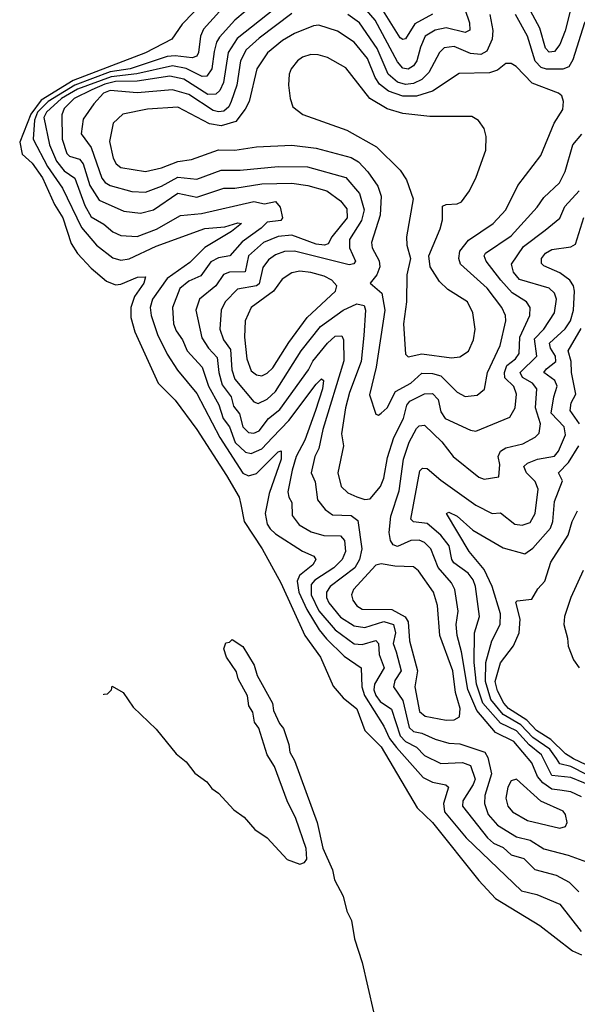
# Model space of a CAD drawing. Extents: x 1552033 to 1694788, y 811965 to 917215.
# Tile 229 of 256: x 1574271 to 1576329, y 885584 to 889216. Entities that reach past the tile are written whole.
import ezdxf

# ---------------------------------------------------------------- set-up
doc = ezdxf.new("R2010")
doc.units = 0

msp = doc.modelspace()

# ---------------------------------------------------------------- linework, layer by layer
at = {"layer": '0CON20XD'}
for points in [[(1574955, 889285.4), (1574870.8, 889199.2), (1574832.2, 889145), (1574735, 889093.5), (1574468.3, 888991.7), (1574351, 888919), (1574311.8, 888868.2), (1574271.2, 888765), (1574280.8, 888720.8), (1574316.7, 888686.7), (1574355, 888633), (1574399.9, 888535), (1574430.9, 888485), (1574460.7, 888390.7), (1574485, 888354.1), (1574535, 888299.3), (1574591.8, 888251.8), (1574625, 888238.7), (1574645, 888240.3), (1574706.1, 888266.1), (1574735, 888267.5), (1574728.8, 888245), (1574695.2, 888195), (1574681.1, 888155), (1574681.9, 888118.1), (1574695.8, 888065), (1574782.5, 887875), (1574845, 887812.5), (1574925, 887704.5), (1575034.6, 887535), (1575080.7, 887455), (1575087.8, 887427.8), (1575100, 887365), (1575166.1, 887265), (1575235, 887138.5), (1575323.8, 886945), (1575380.8, 886865), (1575428.2, 886758.2), (1575465, 886715.5), (1575515, 886674.5), (1575544.8, 886595), (1575605, 886533.6), (1575738.6, 886308.6), (1575795, 886254.6), (1575965, 886041.1), (1576026.8, 885975), (1576191.1, 885875), (1576311.4, 885781.4), (1576345, 885767)], [(1575067.5, 889312.5), (1574949.3, 889180.7), (1574938.1, 889155), (1574931.6, 889095), (1574925, 889082.2), (1574907.5, 889075), (1574845, 889083.3), (1574815, 889080), (1574679.1, 889035), (1574605, 889023.4), (1574475, 888974.8), (1574376.8, 888915), (1574336.9, 888875), (1574325.5, 888845.5), (1574320.4, 888775), (1574373.8, 888675), (1574429.1, 888595), (1574499.5, 888449.5), (1574554.2, 888385), (1574615, 888338), (1574645, 888328.7), (1574675, 888334.1), (1574775, 888380.5), (1574955, 888445.9), (1575027.9, 888452.1), (1575076.7, 888466.7), (1575089.4, 888465), (1575052.7, 888435), (1574955, 888375.5), (1574899, 888321), (1574815, 888261.7), (1574761.8, 888185), (1574753.3, 888155), (1574756.4, 888125), (1574779.5, 888055), (1574815, 887982.7), (1574853.8, 887923.8), (1574925, 887837.9), (1575009.6, 887675), (1575095, 887543.7), (1575115, 887533.6), (1575145, 887542.9), (1575225, 887622.2), (1575236.3, 887626.3), (1575236.2, 887595), (1575191.8, 887468.2), (1575176.6, 887395), (1575184.8, 887355), (1575195, 887338.4), (1575215, 887319.7), (1575315, 887255.7), (1575357, 887237), (1575363.9, 887225), (1575353.1, 887205), (1575303.9, 887166.1), (1575295.1, 887145), (1575301.8, 887105), (1575330.8, 887040.8), (1575375.8, 886965.8), (1575403, 886933), (1575469, 886869), (1575531.3, 886825), (1575534.4, 886755.6), (1575544.1, 886724.1), (1575615, 886609.8), (1575636, 886565), (1575661.3, 886531.3), (1575760.7, 886420.7), (1575795, 886404), (1575843.6, 886393.6), (1575853.6, 886385), (1575834.9, 886325), (1575839.4, 886295), (1575919, 886199), (1576123.1, 886003.1), (1576180, 885990), (1576265, 885954.3), (1576342.8, 885852.8)], [(1575268.1, 889301.9), (1575073.2, 889146.8), (1575040.5, 889095), (1575023.5, 888985), (1575009.4, 888955), (1574995, 888941.5), (1574965, 888940.5), (1574877, 888997), (1574825, 889007.8), (1574705, 888989.3), (1574625, 888988), (1574585, 888978.6), (1574537.5, 888957.5), (1574472.8, 888925), (1574435, 888889.2), (1574426.3, 888865), (1574428.1, 888775), (1574445, 888722.4), (1574455, 888713), (1574491.8, 888701.8), (1574504.9, 888684.9), (1574529.6, 888605), (1574565, 888550), (1574655, 888510.6), (1574717.2, 888502.8), (1574765, 888515.2), (1574855, 888575.8), (1574925, 888562.1), (1575025, 888594.4), (1575064.8, 888594.8), (1575165, 888610.7), (1575275, 888613.3), (1575335.1, 888605.1), (1575405, 888584.8), (1575455, 888548.4), (1575478.5, 888518.5), (1575479.5, 888485), (1575423.5, 888415), (1575410, 888390), (1575395.8, 888384.2), (1575365, 888387.7), (1575275, 888421.8), (1575225, 888416.9), (1575171.4, 888395), (1575115.6, 888345), (1575103.8, 888286.2), (1575045, 888285.5), (1575023.5, 888276.5), (1574994.8, 888235), (1574934.8, 888185), (1574921.6, 888145), (1574943.3, 888043.3), (1574967.5, 888005), (1575000.5, 887970.5), (1575005.6, 887915), (1575018.9, 887868.9), (1575052, 887825), (1575060.6, 887790.6), (1575083, 887763), (1575095.2, 887715), (1575115, 887694.1), (1575135, 887691.7), (1575155, 887699.4), (1575189.6, 887745), (1575231.2, 887778.8), (1575336.6, 887925), (1575353.1, 887956.9), (1575407, 888023)], [(1575103.8, 889246.2), (1575065.5, 889214.5), (1575008.4, 889151.6), (1574997.2, 889132.8), (1574989.3, 889099.3), (1574980.7, 889035), (1574961.7, 889008.3), (1574945, 889006.5), (1574885, 889036.2), (1574835, 889045.6), (1574703.1, 889016.9), (1574609.4, 889005), (1574485, 888959.8), (1574425, 888925.1), (1574369.6, 888875), (1574359.9, 888855), (1574381.8, 888755), (1574407.1, 888695), (1574435, 888658.4), (1574475, 888631.8), (1574511.2, 888531.2), (1574535, 888488.7), (1574582.1, 888462.1), (1574615, 888433.2), (1574645, 888420.2), (1574705, 888416.7), (1574775.8, 888444.2), (1574865, 888494.4), (1574941.6, 888501.6), (1575135, 888546.2), (1575175, 888536.8), (1575215, 888546.2), (1575232.3, 888525), (1575240.5, 888485), (1575234.8, 888475.2), (1575185, 888469.6), (1575162.9, 888447.1), (1575092.6, 888397.4), (1575046.5, 888345), (1575005, 888338.2), (1574976.3, 888323.7), (1574939.1, 888270.9), (1574895, 888252.1), (1574862.5, 888225), (1574834.8, 888155), (1574838.9, 888095), (1574848.2, 888068.2), (1574871.7, 888035), (1574889.4, 887995), (1574944.8, 887935), (1574967.9, 887865), (1575005.9, 887795.9), (1575022.1, 887745), (1575045, 887714.1), (1575066.8, 887656.8), (1575105, 887621), (1575125, 887615.6), (1575165, 887632.8), (1575204.6, 887675.4), (1575265, 887737.4), (1575365, 887871.8), (1575385, 887892.1), (1575392.1, 887885), (1575388.2, 887855), (1575362.4, 887775), (1575323.7, 887665), (1575291.2, 887605), (1575276.4, 887555), (1575261.3, 887475), (1575264.1, 887455), (1575275.9, 887435), (1575277.3, 887387.3), (1575302.8, 887352.8), (1575347.1, 887327.1), (1575393.9, 887313.9), (1575455, 887311.9), (1575470, 887295), (1575473.8, 887255), (1575461.5, 887225), (1575431, 887195), (1575360.5, 887149.5), (1575346.6, 887133.4), (1575346.7, 887095), (1575375, 887035.2), (1575436, 886966), (1575505, 886914.1), (1575535, 886911.3), (1575585, 886926.1), (1575595.2, 886915.2), (1575597.2, 886875), (1575616.5, 886825), (1575580, 886765), (1575578.2, 886745), (1575585, 886723.4), (1575601.7, 886701.7), (1575642.7, 886672.7), (1575675, 886574.2), (1575695, 886554.1), (1575735, 886532.8), (1575765, 886502), (1575825, 886473), (1575905, 886476.8), (1575935.1, 886465.1), (1575951.4, 886415), (1575945.2, 886395), (1575907.1, 886335), (1575905.2, 886315), (1575997.9, 886197.9), (1576019.1, 886179.1), (1576055, 886163), (1576085, 886135.2), (1576132.1, 886122.1), (1576171.8, 886081.8), (1576251.2, 886061.2), (1576298.5, 886035), (1576335, 885999.1)], [(1575913.3, 889255), (1575931.4, 889205), (1575932.7, 889177.3), (1575915, 889169.5), (1575845, 889185.7), (1575805, 889177.7), (1575767.3, 889155), (1575750.8, 889115), (1575736.8, 889065), (1575725, 889045.8), (1575705, 889033.5), (1575685, 889037.3), (1575665, 889061.2), (1575583.2, 889215), (1575535, 889269.3)], [(1575795, 889236.1), (1575729.1, 889200.9), (1575695, 889145.4), (1575685, 889142.6), (1575675, 889149.7), (1575608, 889258)], [(1576386.4, 889245), (1576354.9, 889205.1), (1576312.4, 889067.6), (1576297.2, 889042.8), (1576275, 889034.2), (1576215, 889033.8), (1576195, 889039.5), (1576173.6, 889063.6), (1576145.5, 889155), (1576100.4, 889235)], [(1576305, 889257.1), (1576284.3, 889175), (1576265, 889125.3), (1576245, 889098.6), (1576225, 889096.3), (1576211.7, 889111.7), (1576191, 889185), (1576147, 889265)], [(1575275, 889239.6), (1575155, 889148.6), (1575107.4, 889105), (1575086, 889064), (1575072.1, 888975), (1575052.1, 888915), (1575042.5, 888895), (1575025, 888879.4), (1575005, 888875.9), (1574985, 888881.4), (1574895, 888940.7), (1574835, 888958.1), (1574705, 888946.9), (1574605, 888954.5), (1574580.5, 888945), (1574545, 888905.3), (1574505, 888849.5), (1574497.7, 888795), (1574534.6, 888744.6), (1574575, 888632.2), (1574586.1, 888616.1), (1574605.1, 888605.1), (1574685, 888582.1), (1574735, 888580.6), (1574795, 888602.1), (1574855, 888635.4), (1574925, 888628.4), (1575015, 888661.7), (1575085, 888661.2), (1575225, 888675.2), (1575333.9, 888673.9), (1575474.5, 888634.5), (1575525.4, 888575.4), (1575542.3, 888515), (1575532.6, 888475), (1575487.8, 888405), (1575488.8, 888375), (1575510, 888325), (1575504.8, 888315.2), (1575487.4, 888312.6), (1575285, 888362.4), (1575248.8, 888361.2), (1575215, 888348.7), (1575189.8, 888330.2), (1575168.2, 888301.8), (1575155, 888242.3), (1575145, 888234.9), (1575075, 888222.6), (1575029.8, 888175), (1575014.8, 888145), (1575010.4, 888075), (1575023.6, 888035), (1575049.5, 887999.5), (1575054.6, 887925), (1575065, 887890.6), (1575135, 887807.1), (1575151, 887801), (1575185, 887816.9), (1575215, 887845.2), (1575310.2, 887995), (1575381, 888085), (1575465, 888145.2), (1575515, 888168.4), (1575542.6, 888162.6), (1575547.8, 888145), (1575541.6, 888051.6), (1575531.9, 887955), (1575488.3, 887841.7), (1575473.5, 887785), (1575458.9, 887688.9), (1575465.8, 887645), (1575445.3, 887545.3), (1575457.3, 887495), (1575481.6, 887471.6), (1575515, 887455.8), (1575545, 887446.2), (1575565, 887449.5), (1575602.1, 887495), (1575615.2, 887525), (1575628.4, 887601.6), (1575651.9, 887675), (1575687.8, 887745), (1575700, 887795), (1575710.4, 887809.6), (1575765, 887836), (1575795, 887836.9), (1575815.1, 887815.1), (1575825, 887770), (1575841.9, 887745), (1575935, 887702.5), (1575955, 887698.9), (1576079.6, 887750.4), (1576100, 887785), (1576104.8, 887835), (1576095, 887863.1), (1576061.4, 887895), (1576060.8, 887915), (1576068.9, 887941.1), (1576100.4, 887965), (1576114.1, 887985), (1576116.7, 888045), (1576153.8, 888125), (1576154.8, 888154.8), (1576141.8, 888175), (1576089.1, 888209.1), (1576046.6, 888255), (1575992.9, 888325), (1575985.3, 888345), (1575989.7, 888355), (1576085, 888419.6), (1576180.8, 888525), (1576205, 888560.8), (1576262.9, 888615), (1576283.9, 888656.1), (1576312.8, 888755), (1576346.2, 888793.8)], [(1576006.6, 889235), (1576016.6, 889176.6), (1576014.3, 889145), (1575995, 889100), (1575972.4, 889087.6), (1575935, 889091.2), (1575875, 889117), (1575837.9, 889112.1), (1575820.2, 889095), (1575781.1, 889021.1), (1575755, 888995.8), (1575725, 888981.4), (1575695, 888976.7), (1575665, 888986.4), (1575631.2, 889015), (1575589.9, 889109.9), (1575525, 889204.4), (1575482.2, 889235)], [(1575595, 887758), (1575605, 887764.3), (1575626.9, 887785), (1575658.3, 887845), (1575715, 887876), (1575755, 887912.8), (1575795, 887910.8), (1575825, 887902.1), (1575885, 887842.3), (1575915, 887826.7), (1575958.9, 887831.1), (1575986.4, 887853.6), (1575998.1, 887915), (1576043.9, 888015), (1576065.2, 888105), (1576064.2, 888125), (1576050.2, 888155), (1575996.2, 888226.2), (1575898.1, 888315), (1575891.7, 888335), (1575895, 888362.5), (1575927, 888403), (1576017.9, 888465), (1576065.4, 888515), (1576109.6, 888605), (1576194.1, 888715), (1576244.1, 888834.1), (1576275.6, 888885), (1576278, 888915), (1576272, 888935), (1576260, 888945), (1576162.5, 888982.5), (1576103.8, 889043.8), (1576085, 889054.7), (1576065, 889054.1), (1576035, 889030), (1576005, 889019.8), (1575892.6, 889017.4), (1575795, 888952.6), (1575735, 888934.6), (1575685, 888934.4), (1575632.7, 888952.7), (1575598.5, 888978.5), (1575582.7, 889002.7), (1575555, 889073.6), (1575505, 889133.8), (1575444.2, 889174.2), (1575375, 889195.6), (1575355, 889193.9), (1575285, 889164.8), (1575241.1, 889138.9), (1575186, 889094), (1575146.2, 889035), (1575118, 888915), (1575103.3, 888886.7), (1575069.2, 888840.8), (1575015, 888824.2), (1574972.1, 888832.1), (1574855, 888893.5), (1574743.3, 888886.7), (1574651.8, 888868.2), (1574615.8, 888834.2), (1574602.7, 888767.3), (1574616.2, 888705), (1574627.3, 888685), (1574645, 888670.8), (1574735, 888656.6), (1574795, 888669.7), (1574855, 888692.6), (1574905, 888700), (1575005, 888736.1), (1575065, 888735.2), (1575145, 888747.4), (1575275, 888753.6), (1575365, 888741.9), (1575495, 888707.5), (1575521.5, 888691.5), (1575556.2, 888655), (1575592.5, 888602.5), (1575605.2, 888565), (1575601.5, 888495), (1575570, 888395), (1575571.9, 888375), (1575597.3, 888327.3), (1575599.8, 888305), (1575589, 888275), (1575564.2, 888245), (1575607.4, 888207.4), (1575619.2, 888145), (1575587, 887935), (1575562.6, 887832.6), (1575585, 887761.2), (1575595, 887758)], [(1575865, 887968.6), (1575895, 887972.7), (1575926.9, 887993.1), (1575945.9, 888035), (1575952, 888075), (1575943.8, 888135), (1575923.6, 888175), (1575851.4, 888221.4), (1575820.4, 888250.4), (1575786.5, 888305), (1575780.9, 888345), (1575822.7, 888445), (1575831.4, 888478.6), (1575831.7, 888528.3), (1575845.4, 888534.6), (1575885, 888536.9), (1575901.4, 888545), (1575930.6, 888585), (1575955.5, 888635), (1575991.1, 888735), (1575993.1, 888785), (1575985.7, 888815), (1575964.4, 888844.4), (1575939.7, 888859.7), (1575785, 888859.6), (1575685, 888870.2), (1575627.8, 888887.8), (1575563.9, 888925), (1575475, 889038.2), (1575406.9, 889076.9), (1575372.9, 889087.1), (1575345, 889087.5), (1575315, 889077.9), (1575295.9, 889064.1), (1575273.5, 889035), (1575265.5, 889015), (1575263.6, 888975), (1575268.9, 888925), (1575279.4, 888895), (1575316, 888866), (1575479, 888809), (1575587.6, 888747.6), (1575675, 888660.8), (1575698.5, 888625), (1575723.1, 888555), (1575698.1, 888415), (1575699.4, 888385), (1575713.5, 888335), (1575700, 888275), (1575698.4, 888175), (1575687.3, 888095), (1575695, 887982.9), (1575705, 887973.3), (1575755, 887984.1), (1575865, 887968.6)], [(1576345, 886349.2), (1576305, 886367.6), (1576265, 886374), (1576235, 886378.5), (1576201.3, 886401.3), (1576182.6, 886425), (1576161, 886475), (1576095, 886554.1), (1576027.6, 886587.6), (1575958, 886668), (1575925.2, 886745.2), (1575902.1, 886885), (1575885.2, 886945), (1575882.5, 886985), (1575888.7, 887035), (1575877.3, 887115), (1575865, 887139.1), (1575816, 887196), (1575788.3, 887265), (1575765, 887287.7), (1575745, 887296.3), (1575715, 887295.2), (1575665, 887273.5), (1575649.4, 887279.4), (1575639.4, 887295), (1575634.2, 887325), (1575641.2, 887385), (1575671.4, 887478.6), (1575687.2, 887595), (1575708.3, 887658.3), (1575735, 887708.9), (1575745, 887718), (1575765, 887720.4), (1575829.2, 887659.2), (1575870.8, 887605), (1575965, 887528.9), (1575985, 887522), (1576039.5, 887530.5), (1576043.2, 887575), (1576037.3, 887605), (1576045.3, 887625), (1576065, 887637.5), (1576128.4, 887651.6), (1576173.3, 887676.7), (1576188.3, 887691.7), (1576193.5, 887725), (1576174.2, 887785), (1576179, 887855), (1576163, 887875), (1576126.4, 887896.4), (1576118.1, 887915), (1576179.2, 887975), (1576170.7, 888039.3), (1576205, 888075.3), (1576244.3, 888135), (1576252.3, 888185), (1576245, 888207.1), (1576225, 888225.7), (1576115, 888257.8), (1576093, 888285), (1576085.8, 888315), (1576130.1, 888379.9), (1576210.7, 888439.3), (1576265, 888483.8), (1576282.8, 888527.2), (1576336, 888585)], [(1575873.4, 887213.4), (1575865.8, 887225), (1575855.5, 887275), (1575825, 887315.2), (1575775, 887357.8), (1575724, 887364), (1575715, 887374.2), (1575748.3, 887551.7), (1575757.7, 887562.3), (1575775, 887561.3), (1575825, 887517.6), (1575955, 887425.2), (1576015, 887395.3), (1576045, 887396.8), (1576098.9, 887355), (1576125, 887351.8), (1576155, 887361.6), (1576173, 887395), (1576183.9, 887485), (1576173.1, 887513.1), (1576141.2, 887545), (1576132.1, 887567.9), (1576145, 887581), (1576182.5, 887595), (1576245, 887606.2), (1576259.5, 887625), (1576285.6, 887685), (1576280.4, 887715), (1576232.7, 887765), (1576241.7, 887825), (1576254.8, 887865), (1576246.2, 887885), (1576205.7, 887915), (1576215, 887928.3), (1576250.2, 887955), (1576248.9, 887975), (1576229.4, 888005), (1576226.7, 888023.3), (1576284.5, 888075.5), (1576303.6, 888105), (1576315.4, 888145), (1576318.4, 888215), (1576314.8, 888235), (1576301.6, 888255), (1576265, 888282.3), (1576205, 888308.7), (1576197.3, 888317.3), (1576196.8, 888335), (1576211.3, 888355), (1576235, 888368.7), (1576305, 888378.9), (1576322.3, 888387.7), (1576353.6, 888486.4)], [(1575165, 887902.9), (1575185, 887912.5), (1575205, 887932.4), (1575264, 888026), (1575332.6, 888117.4), (1575436.2, 888215), (1575441.1, 888235), (1575422.5, 888255), (1575395, 888270), (1575345, 888283.8), (1575305, 888288.2), (1575275, 888282.4), (1575240.3, 888259.7), (1575207.4, 888215), (1575125, 888154.5), (1575103.7, 888105), (1575100.4, 888045), (1575109.4, 887965), (1575125, 887920.8), (1575145, 887906.5), (1575165, 887902.9)], [(1575407, 888023), (1575435, 888049.3), (1575459.9, 888049.9), (1575465.6, 888035.6), (1575467.7, 887957.7), (1575390.3, 887705), (1575374.8, 887635), (1575359.8, 887605), (1575347.4, 887545), (1575362, 887512), (1575370, 887445), (1575399, 887409), (1575425, 887390.5), (1575495, 887387.5), (1575519.6, 887369.6), (1575534, 887265), (1575524.6, 887225), (1575508.3, 887195), (1575416.5, 887125), (1575403.7, 887105), (1575403, 887085), (1575412.5, 887065), (1575455, 887013), (1575505, 886980.2), (1575545, 886974.6), (1575615, 886996.2), (1575651, 886985), (1575658.3, 886955), (1575649.9, 886915), (1575660.3, 886885), (1575679.4, 886815), (1575655, 886779.2), (1575651, 886755), (1575685.1, 886705.1), (1575708.3, 886605), (1575725, 886591.1), (1575755.1, 886585.1), (1575805, 886562.2), (1575855, 886548), (1575895, 886545.2), (1575987.6, 886515), (1575999.2, 886495), (1576012.2, 886435), (1575988.2, 886355), (1575987, 886325), (1575999.8, 886285), (1576034.3, 886245), (1576105, 886201.7), (1576155, 886189.8), (1576205, 886158.4), (1576294.8, 886134.8), (1576376.7, 886105)], [(1576336.4, 887725), (1576302.2, 887775), (1576306.8, 887803.2), (1576324, 887835), (1576307.6, 887915), (1576306, 887956), (1576294.6, 887995.4), (1576343.1, 888076.9)], [(1576365, 886430.5), (1576305, 886461.4), (1576265, 886471.5), (1576251.7, 886491.7), (1576227.1, 886525), (1576165, 886568.5), (1576120.5, 886615), (1576055, 886653.3), (1576009.3, 886709.3), (1575989.6, 886775), (1575991.2, 886845), (1576013, 886925), (1576044.8, 886985), (1576045.8, 887025), (1576014.3, 887125), (1575985, 887188.4), (1575929.8, 887255), (1575846, 887395), (1575855, 887400), (1575885, 887385.2), (1575942.8, 887332.8), (1576055, 887267.6), (1576135, 887246.6), (1576165, 887267.4), (1576229.4, 887340.6), (1576238.2, 887365), (1576245, 887439.5), (1576274.8, 887515), (1576260, 887545), (1576296.5, 887583.5), (1576334.2, 887645)], [(1576385, 886456.4), (1576315, 886489.6), (1576285, 886508.1), (1576230.7, 886560.7), (1576178.6, 886595), (1576143, 886633), (1576074.5, 886675), (1576057.7, 886695), (1576035, 886740.7), (1576026, 886775), (1576045, 886843.8), (1576093.5, 886906.5), (1576113.9, 886955), (1576118.1, 887005), (1576101.9, 887068.1), (1576106.8, 887073.2), (1576161.1, 887078.9), (1576183.4, 887116.6), (1576209.4, 887145), (1576231.5, 887215), (1576294.8, 887315.2), (1576309.6, 887365), (1576329.5, 887405)], [(1575845, 886632.7), (1575875, 886633.9), (1575894.6, 886645.4), (1575897, 886675), (1575878.9, 886735), (1575869.1, 886815), (1575821.9, 886945), (1575812.7, 887055), (1575798.4, 887105), (1575743, 887183), (1575725, 887198), (1575655, 887200), (1575605, 887209.4), (1575585, 887203.7), (1575503.2, 887115), (1575495.3, 887095), (1575501.2, 887075), (1575514.8, 887054.8), (1575535, 887041.7), (1575645, 887041.1), (1575694, 887014), (1575705.2, 886995), (1575710.3, 886925), (1575739.7, 886815), (1575729.6, 886755), (1575747.1, 886665), (1575767.6, 886647.6), (1575845, 886632.7)], [(1576401.3, 886381.3), (1576305, 886421.6), (1576235, 886428.5), (1576197.3, 886505), (1576151.8, 886541.8), (1576105, 886593), (1576045, 886621.4), (1575980.2, 886695), (1575956.5, 886765), (1575948.8, 886845), (1575949.5, 886955), (1575968.4, 887015), (1575952.8, 887125), (1575945, 887149.6), (1575926.1, 887175), (1575873.4, 887213.4)], [(1576350.3, 887185), (1576304.5, 887085.5), (1576282, 887015), (1576279.1, 886985), (1576293.1, 886935), (1576294.6, 886905), (1576315.4, 886855), (1576335.7, 886825.7)], [(1574581.5, 886725.6), (1574581.7, 886728.3), (1574595, 886730), (1574610, 886745), (1574612.5, 886757.5), (1574653.3, 886735), (1574690.6, 886680.6), (1574775, 886599.4), (1574848.9, 886508.9), (1574885, 886478.6), (1574917.6, 886437.6), (1574962, 886405), (1574980.2, 886380.2), (1575005, 886363.8), (1575061.5, 886301.5), (1575100, 886275), (1575138.9, 886228.9), (1575185, 886198.6), (1575258.8, 886118.8), (1575305, 886101.8), (1575322.3, 886107.7), (1575330.3, 886119.7), (1575328.8, 886158.8), (1575290.4, 886270.4), (1575257.8, 886335), (1575211.7, 886461.7), (1575184.4, 886504.4), (1575153.3, 886603.3), (1575138.2, 886625), (1575131.7, 886661.7), (1575116.7, 886685), (1575112.1, 886722.1), (1575077.5, 886785), (1575071.3, 886811.3), (1575035, 886864.3), (1575024.2, 886895.8), (1575031.7, 886918.3), (1575045, 886920), (1575055, 886930), (1575095, 886903.8), (1575135.9, 886835), (1575147.6, 886797.6), (1575204.4, 886695), (1575208.2, 886668.2), (1575230, 886620), (1575245, 886601.2), (1575265, 886542.5), (1575267.9, 886515), (1575285, 886483.8), (1575368.8, 886255), (1575389.9, 886159.9), (1575425, 886080), (1575433.2, 886043.2), (1575465, 885982.9), (1575478, 885928), (1575495.9, 885894.1), (1575506.5, 885826.5), (1575535, 885738.8), (1575576.9, 885556.9)], [(1576265, 886234.5), (1576285, 886240), (1576291.2, 886255), (1576285.3, 886285), (1576276.8, 886296.8), (1576194, 886334), (1576105, 886414.5), (1576085, 886408.9), (1576072.3, 886385), (1576065.7, 886345), (1576073.1, 886315), (1576089.3, 886295), (1576145, 886262.2), (1576265, 886234.5)]]:
    msp.add_lwpolyline(points, dxfattribs=at)

doc.saveas('drawing.dxf')
